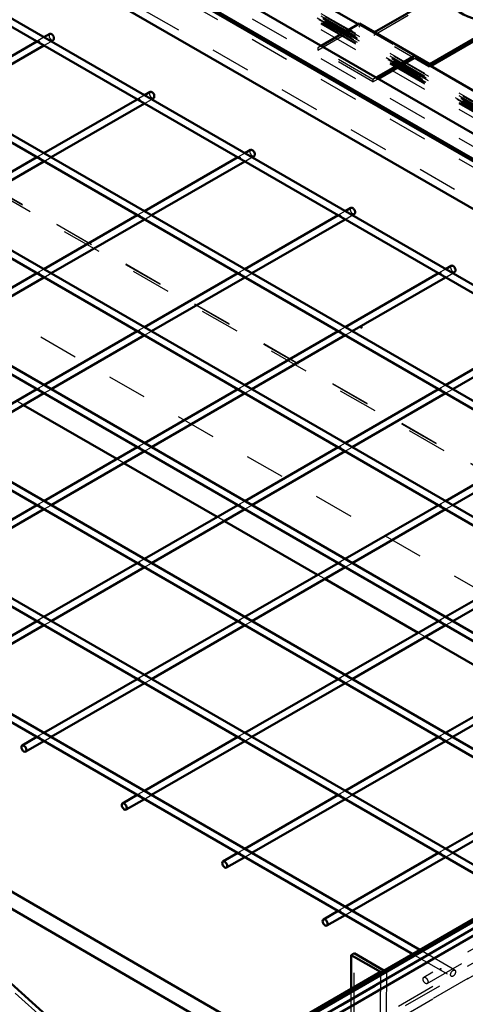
# Model space of a CAD drawing. Header units: millimetres. Extents: x 0 to 420, y 0 to 297.
# Tile 47 of 52: x 360 to 371, y 133 to 158. Entities that reach past the tile are written whole.
import ezdxf

# ---------------------------------------------------------------- set-up
doc = ezdxf.new("R2010")
doc.units = ezdxf.units.MM
doc.linetypes.add('Dashed', pattern=[2, 1, -1])
for name, color, linetype, lineweight in [('2d ConnectionPoints', 7, 'Continuous', 50), ('AM_0', 7, 'Continuous', 50), ('AM_9', 6, 'Dashed', 25)]:
    doc.layers.add(name, color=color, linetype=linetype, lineweight=lineweight)

# ---------------------------------------------------------------- blocks, each defined once
blk = doc.blocks.new('104_FGS30015018025O110U_0_in_150180C2125Y2N4N_300Op0__1203')
at = {"layer": 'AM_0'}
for p, q in [((359.336, 136.032), (365.821, 132.272)), ((359.221, 135.66), (365.442, 132.053)), ((367.981, 133.519), (367.983, 134.366)), ((368.059, 134.41), (367.983, 134.366)), ((367.983, 134.366), (368.714, 133.942)), ((368.805, 133.977), (368.059, 134.41)), ((368.714, 133.942), (365.083, 131.846)), ((359.35, 133.736), (360.32, 132.858))]:
    blk.add_line(p, q, dxfattribs=at)
at = {"layer": 'AM_9'}
for p, q in [((368.052, 130.92), (368.059, 134.41)), ((365.083, 131.759), (368.865, 133.942)), ((368.714, 133.942), (368.702, 127.689)), ((368.865, 133.942), (368.805, 133.977)), ((368.865, 133.942), (368.853, 127.689)), ((360.285, 132.737), (359.315, 133.616)), ((367.976, 130.876), (367.981, 133.519))]:
    blk.add_line(p, q, dxfattribs=at)
blk = doc.blocks.new('105_FGS300150180135U_0_in_150180C2125Y2N4N_300Op0__1203')
at = {"layer": 'AM_0'}
for p, q in [((370.475, 164.459), (370.475, 158.403)), ((372.436, 163.753), (372.436, 164.459)), ((370.475, 158.638), (368.569, 157.537)), ((368.191, 157.756), (367.224, 157.198)), ((369.956, 156.737), (368.191, 157.756)), ((372.068, 157.957), (369.956, 156.737)), ((369.972, 156.688), (372.119, 157.927)), ((369.577, 156.955), (368.611, 156.397)), ((368.661, 156.368), (369.557, 156.885))]:
    blk.add_line(p, q, dxfattribs=at)
blk.add_ellipse((371.456, 164.459), major_axis=(0.981, 0), ratio=0.577288, dxfattribs=at)
blk.add_ellipse((371.456, 158.403), major_axis=(-0.981, 0), ratio=0.577288, start_param=0, end_param=2.239933, dxfattribs=at)
at = {"layer": 'AM_9'}
for p, q in [((372.436, 158.345), (372.436, 163.753)), ((368.548, 157.467), (370.843, 158.792)), ((370.843, 158.85), (370.475, 158.638)), ((370.843, 158.792), (370.843, 158.85)), ((370.847, 158.847), (370.843, 158.85)), ((370.847, 158.789), (370.843, 158.792)), ((370.847, 158.847), (370.847, 158.789)), ((372.229, 158.049), (372.068, 157.957)), ((372.119, 157.927), (372.229, 157.991)), ((372.229, 158.049), (372.225, 158.052)), ((372.225, 157.994), (372.225, 158.052)), ((372.229, 157.991), (372.225, 157.994)), ((372.229, 157.991), (372.229, 158.049)), ((367.14, 157.091), (368.17, 157.685)), ((369.935, 156.667), (368.17, 157.685)), ((368.569, 157.537), (368.569, 157.537)), ((367.224, 157.198), (367.14, 157.149)), ((367.14, 157.149), (367.14, 157.091)), ((368.527, 156.349), (367.14, 157.149)), ((368.527, 156.291), (367.14, 157.091)), ((369.935, 156.667), (369.972, 156.688)), ((368.611, 156.397), (368.527, 156.349)), ((368.527, 156.291), (368.661, 156.368)), ((368.527, 156.349), (368.527, 156.291))]:
    blk.add_line(p, q, dxfattribs=at)
for centre, major_axis, start_param, end_param in [((371.456, 158.403), (-0.981, 0), 5.381525, 6.283185), ((371.456, 158.345), (0.981, 0), 6.283185, 8.523118), ((371.456, 158.345), (0.981, 0), 5.614049, 6.283185), ((371.456, 158.403), (-0.981, 0), -4.043253, -3.810729)]:
    blk.add_ellipse(centre, major_axis=major_axis, ratio=0.577288, start_param=start_param, end_param=end_param, dxfattribs=at)
blk = doc.blocks.new('107_FGS300150180133U_0_in_150180C2125Y2N4N_300Op0__1203')
at = {"layer": 'AM_0'}
for p, q in [((371.085, 135.773), (371.085, 135.051)), ((373.046, 129.659), (373.046, 135.773))]:
    blk.add_line(p, q, dxfattribs=at)
blk.add_ellipse((372.065, 135.773), major_axis=(0.981, 0), ratio=0.577288, dxfattribs=at)
blk.add_ellipse((372.065, 129.659), major_axis=(0.981, 0), ratio=0.577288, start_param=3.977182, end_param=6.283185, dxfattribs=at)
at = {"layer": 'AM_9'}
for p, q in [((371.085, 135.051), (371.085, 129.717)), ((369.053, 132.679), (367.692, 131.893)), ((369.053, 132.621), (367.692, 131.835)), ((369.053, 132.621), (369.053, 132.679)), ((369.053, 132.679), (370.104, 132.073)), ((370.083, 132.026), (369.053, 132.621)), ((370.083, 132.026), (368.721, 131.24)), ((370.104, 132.073), (368.742, 131.287)), ((370.461, 131.371), (370.083, 132.026)), ((370.104, 132.073), (370.482, 131.418)), ((367.692, 131.893), (368.742, 131.287)), ((367.692, 131.835), (367.692, 131.893)), ((368.721, 131.24), (367.692, 131.835)), ((368.742, 131.287), (369.12, 130.632)), ((370.461, 131.371), (369.1, 130.585)), ((370.482, 131.418), (369.12, 130.632)), ((372.614, 130.128), (370.461, 131.371)), ((370.482, 131.418), (372.614, 130.186)), ((369.1, 130.585), (368.721, 131.24)), ((371.253, 129.342), (369.1, 130.585)), ((369.12, 130.632), (371.253, 129.4)), ((372.614, 130.128), (372.614, 130.186)), ((371.253, 129.342), (371.253, 129.4))]:
    blk.add_line(p, q, dxfattribs=at)
for centre, major_axis, start_param, end_param in [((372.065, 129.717), (-0.981, 0), 4.117973, 6.877601), ((372.065, 129.659), (0.981, 0), 6.283185, 7.259566), ((372.065, 129.659), (0.981, 0), 3.736008, 3.977182)]:
    blk.add_ellipse(centre, major_axis=major_axis, ratio=0.577288, start_param=start_param, end_param=end_param, dxfattribs=at)
blk = doc.blocks.new('110_Flat_Glass_Skylight_300150180_13_0_in_150180C2125Y2N4N_300Op0__1203')
at = {"layer": 'AM_0'}
for p, q in [((371.309, 135.18), (348.345, 121.923)), ((348.448, 121.808), (371.462, 135.094))]:
    blk.add_line(p, q, dxfattribs=at)
blk = doc.blocks.new('117_FGS300150180259U_0_in_150180C2125Y2N4N_300Op0__1203')
at = {"layer": 'AM_0'}
for p, q in [((384.833, 143.229), (354.828, 160.55)), ((354.738, 160.396), (384.654, 143.126)), ((382.311, 141.774), (352.306, 159.095)), ((352.217, 158.941), (382.133, 141.671)), ((349.696, 157.485), (379.612, 140.215)), ((379.79, 140.318), (349.785, 157.639)), ((360.411, 157.494), (360.266, 157.411)), ((360.088, 157.308), (357.745, 155.955)), ((360.445, 157.308), (360.5, 157.34)), ((357.923, 155.852), (360.266, 157.205)), ((347.175, 156.03), (377.09, 138.76)), ((377.269, 138.863), (347.264, 156.184)), ((362.933, 156.039), (362.788, 155.955)), ((362.609, 155.852), (360.266, 154.5)), ((362.966, 155.852), (363.022, 155.885)), ((360.445, 154.397), (362.788, 155.749)), ((344.653, 154.574), (374.569, 137.304)), ((374.747, 137.407), (344.743, 154.728)), ((365.454, 154.583), (365.309, 154.5)), ((360.088, 154.397), (357.745, 153.044)), ((357.923, 152.941), (360.266, 154.294)), ((365.131, 154.397), (362.788, 153.044)), ((362.966, 152.941), (365.309, 154.294)), ((365.487, 154.397), (365.543, 154.429)), ((342.132, 153.119), (371.431, 136.205)), ((371.648, 136.285), (342.221, 153.273)), ((367.975, 153.128), (367.83, 153.044)), ((362.609, 152.941), (360.266, 151.589)), ((360.445, 151.486), (362.788, 152.838)), ((367.652, 152.941), (365.309, 151.589)), ((365.487, 151.486), (367.83, 152.838)), ((368.008, 152.941), (368.064, 152.974)), ((370.496, 151.672), (370.351, 151.589)), ((360.088, 151.486), (357.745, 150.133)), ((357.923, 150.03), (360.266, 151.383)), ((365.131, 151.486), (362.788, 150.133)), ((362.966, 150.03), (365.309, 151.383)), ((370.173, 151.486), (367.83, 150.133)), ((368.008, 150.03), (370.351, 151.383)), ((370.53, 151.486), (370.586, 151.518)), ((362.609, 150.03), (360.266, 148.678)), ((360.445, 148.575), (362.788, 149.927)), ((367.652, 150.03), (365.309, 148.678)), ((365.487, 148.575), (367.83, 149.927)), ((372.694, 150.03), (370.351, 148.678)), ((370.53, 148.575), (372.873, 149.927)), ((369.705, 134.496), (344.31, 149.156)), ((344.328, 148.94), (369.527, 134.393)), ((360.088, 148.575), (357.745, 147.222)), ((357.923, 147.119), (360.266, 148.472)), ((365.131, 148.575), (362.788, 147.222)), ((362.966, 147.119), (365.309, 148.472)), ((370.173, 148.575), (367.83, 147.222)), ((368.008, 147.119), (370.351, 148.472)), ((362.609, 147.119), (360.266, 145.767)), ((367.652, 147.119), (365.309, 145.767)), ((372.694, 147.119), (370.351, 145.767)), ((360.445, 145.664), (362.788, 147.016)), ((365.487, 145.664), (367.83, 147.016)), ((370.53, 145.664), (372.873, 147.016)), ((360.088, 145.664), (357.745, 144.311)), ((365.131, 145.664), (362.788, 144.311)), ((370.173, 145.664), (367.83, 144.311)), ((357.923, 144.208), (360.266, 145.561)), ((362.966, 144.208), (365.309, 145.561)), ((368.008, 144.208), (370.351, 145.561)), ((362.609, 144.208), (360.266, 142.856)), ((367.652, 144.208), (365.309, 142.856)), ((372.694, 144.208), (370.351, 142.856)), ((360.445, 142.753), (362.788, 144.105)), ((365.487, 142.753), (367.83, 144.105)), ((370.53, 142.753), (372.873, 144.105)), ((360.088, 142.753), (357.745, 141.4)), ((357.923, 141.297), (360.266, 142.65)), ((365.131, 142.753), (362.788, 141.4)), ((362.966, 141.297), (365.309, 142.65)), ((370.173, 142.753), (367.83, 141.4)), ((368.008, 141.297), (370.351, 142.65)), ((362.609, 141.297), (360.266, 139.945)), ((360.445, 139.842), (362.788, 141.194)), ((367.652, 141.297), (365.309, 139.945)), ((365.487, 139.842), (367.83, 141.194)), ((372.694, 141.297), (370.351, 139.945)), ((370.53, 139.842), (372.873, 141.194)), ((360.088, 139.842), (359.718, 139.628)), ((359.807, 139.474), (360.266, 139.739)), ((365.131, 139.842), (362.788, 138.489)), ((362.966, 138.386), (365.309, 139.739)), ((370.173, 139.842), (367.83, 138.489)), ((368.008, 138.386), (370.351, 139.739)), ((362.609, 138.386), (362.239, 138.173)), ((362.328, 138.018), (362.788, 138.283)), ((367.652, 138.386), (365.309, 137.034)), ((365.487, 136.931), (367.83, 138.283)), ((372.694, 138.386), (370.351, 137.034)), ((370.53, 136.931), (372.873, 138.283)), ((365.131, 136.931), (364.761, 136.717)), ((364.85, 136.563), (365.309, 136.828)), ((370.173, 136.931), (367.83, 135.578)), ((368.008, 135.475), (370.351, 136.828)), ((367.652, 135.475), (367.282, 135.262)), ((367.371, 135.107), (367.83, 135.372))]:
    blk.add_line(p, q, dxfattribs=at)
for centre, start_param, end_param in [((360.456, 157.417), 0, 3.141593), ((362.977, 155.962), 0, 3.141593), ((365.498, 154.506), 6.283185, 9.424778), ((368.02, 153.051), 6.283185, 9.424778), ((370.541, 151.595), 6.283185, 9.424778)]:
    blk.add_ellipse(centre, major_axis=(0.0446, -0.0772), ratio=0.577382, start_param=start_param, end_param=end_param, dxfattribs=at)
for centre in [(359.763, 139.551), (362.284, 138.096), (364.805, 136.64), (367.326, 135.185)]:
    blk.add_ellipse(centre, major_axis=(0.0446, -0.0772), ratio=0.577382, dxfattribs=at)
at = {"layer": 'AM_9'}
for p, q in [((360.266, 157.411), (360.088, 157.308)), ((360.266, 157.205), (360.445, 157.308)), ((362.788, 155.955), (362.609, 155.852)), ((362.788, 155.749), (362.966, 155.852)), ((360.266, 154.5), (360.088, 154.397)), ((360.266, 154.294), (360.445, 154.397)), ((365.309, 154.5), (365.131, 154.397)), ((365.309, 154.294), (365.487, 154.397)), ((362.788, 153.044), (362.609, 152.941)), ((367.83, 153.044), (367.652, 152.941)), ((362.788, 152.838), (362.966, 152.941)), ((367.83, 152.838), (368.008, 152.941)), ((360.266, 151.589), (360.088, 151.486)), ((365.309, 151.589), (365.131, 151.486)), ((370.351, 151.589), (370.173, 151.486)), ((360.266, 151.383), (360.445, 151.486)), ((365.309, 151.383), (365.487, 151.486)), ((370.351, 151.383), (370.53, 151.486)), ((362.788, 150.133), (362.609, 150.03)), ((367.83, 150.133), (367.652, 150.03)), ((362.788, 149.927), (362.966, 150.03)), ((367.83, 149.927), (368.008, 150.03)), ((360.266, 148.678), (360.088, 148.575)), ((365.309, 148.678), (365.131, 148.575)), ((370.351, 148.678), (370.173, 148.575)), ((360.266, 148.472), (360.445, 148.575)), ((365.309, 148.472), (365.487, 148.575)), ((370.351, 148.472), (370.53, 148.575)), ((362.788, 147.222), (362.609, 147.119)), ((362.788, 147.016), (362.966, 147.119)), ((367.83, 147.222), (367.652, 147.119)), ((367.83, 147.016), (368.008, 147.119)), ((360.266, 145.767), (360.088, 145.664)), ((360.266, 145.561), (360.445, 145.664)), ((365.309, 145.767), (365.131, 145.664)), ((365.309, 145.561), (365.487, 145.664)), ((370.351, 145.767), (370.173, 145.664)), ((370.351, 145.561), (370.53, 145.664)), ((362.788, 144.311), (362.609, 144.208)), ((362.788, 144.105), (362.966, 144.208)), ((367.83, 144.311), (367.652, 144.208)), ((367.83, 144.105), (368.008, 144.208)), ((385.624, 142.94), (369.803, 133.806)), ((360.266, 142.856), (360.088, 142.753)), ((360.266, 142.65), (360.445, 142.753)), ((365.309, 142.856), (365.131, 142.753)), ((365.309, 142.65), (365.487, 142.753)), ((369.892, 133.652), (385.713, 142.785)), ((370.351, 142.856), (370.173, 142.753)), ((370.351, 142.65), (370.53, 142.753)), ((362.788, 141.4), (362.609, 141.297)), ((362.788, 141.194), (362.966, 141.297)), ((367.83, 141.4), (367.652, 141.297)), ((367.83, 141.194), (368.008, 141.297)), ((360.266, 139.945), (360.088, 139.842)), ((365.309, 139.945), (365.131, 139.842)), ((370.351, 139.945), (370.173, 139.842)), ((360.266, 139.739), (360.445, 139.842)), ((365.309, 139.739), (365.487, 139.842)), ((370.351, 139.739), (370.53, 139.842)), ((362.788, 138.489), (362.609, 138.386)), ((367.83, 138.489), (367.652, 138.386)), ((362.788, 138.283), (362.966, 138.386)), ((367.83, 138.283), (368.008, 138.386)), ((365.309, 137.034), (365.131, 136.931)), ((370.351, 137.034), (370.173, 136.931)), ((365.309, 136.828), (365.487, 136.931)), ((370.351, 136.828), (370.53, 136.931)), ((367.83, 135.578), (367.652, 135.475)), ((367.83, 135.372), (368.008, 135.475)), ((370.586, 133.988), (369.705, 134.496)), ((369.527, 134.393), (370.496, 133.833))]:
    blk.add_line(p, q, dxfattribs=at)
for points in [[(360.133, 157.312), (360.136, 157.313), (360.139, 157.314), (360.143, 157.314), (360.147, 157.314), (360.15, 157.312), (360.151, 157.31), (360.152, 157.308), (360.151, 157.306), (360.15, 157.304), (360.147, 157.302), (360.143, 157.301), (360.14, 157.301), (360.136, 157.302), (360.133, 157.304), (360.131, 157.305), (360.13, 157.307), (360.13, 157.309), (360.131, 157.311), (360.133, 157.312)], [(362.654, 155.857), (362.657, 155.858), (362.661, 155.859), (362.665, 155.859), (362.668, 155.858), (362.671, 155.857), (362.673, 155.855), (362.673, 155.852), (362.673, 155.85), (362.671, 155.848), (362.668, 155.847), (362.665, 155.846), (362.661, 155.846), (362.657, 155.847), (362.654, 155.848), (362.652, 155.85), (362.651, 155.852), (362.651, 155.854), (362.652, 155.856), (362.654, 155.857)], [(360.133, 154.401), (360.136, 154.402), (360.139, 154.403), (360.143, 154.403), (360.147, 154.403), (360.15, 154.401), (360.151, 154.399), (360.152, 154.397), (360.151, 154.395), (360.15, 154.393), (360.147, 154.391), (360.143, 154.39), (360.14, 154.39), (360.136, 154.391), (360.133, 154.393), (360.131, 154.394), (360.13, 154.396), (360.13, 154.398), (360.131, 154.4), (360.133, 154.401)], [(365.175, 154.401), (365.178, 154.402), (365.182, 154.403), (365.186, 154.403), (365.189, 154.403), (365.192, 154.401), (365.194, 154.399), (365.195, 154.397), (365.194, 154.395), (365.192, 154.393), (365.189, 154.391), (365.186, 154.39), (365.182, 154.39), (365.178, 154.391), (365.175, 154.393), (365.173, 154.394), (365.172, 154.396), (365.172, 154.398), (365.174, 154.4), (365.175, 154.401)], [(362.654, 152.946), (362.657, 152.947), (362.661, 152.948), (362.665, 152.948), (362.668, 152.947), (362.671, 152.946), (362.673, 152.944), (362.673, 152.941), (362.673, 152.939), (362.671, 152.937), (362.668, 152.936), (362.665, 152.935), (362.661, 152.935), (362.657, 152.936), (362.654, 152.937), (362.652, 152.939), (362.651, 152.941), (362.651, 152.943), (362.652, 152.945), (362.654, 152.946)], [(367.697, 152.946), (367.7, 152.947), (367.703, 152.948), (367.707, 152.948), (367.711, 152.947), (367.713, 152.946), (367.715, 152.944), (367.716, 152.941), (367.715, 152.939), (367.713, 152.937), (367.711, 152.936), (367.707, 152.935), (367.703, 152.935), (367.7, 152.936), (367.697, 152.937), (367.694, 152.939), (367.693, 152.941), (367.694, 152.943), (367.695, 152.945), (367.697, 152.946)], [(360.133, 151.49), (360.136, 151.491), (360.139, 151.492), (360.143, 151.492), (360.147, 151.492), (360.15, 151.49), (360.151, 151.488), (360.152, 151.486), (360.151, 151.484), (360.15, 151.482), (360.147, 151.48), (360.143, 151.479), (360.14, 151.479), (360.136, 151.48), (360.133, 151.482), (360.131, 151.483), (360.13, 151.485), (360.13, 151.487), (360.131, 151.489), (360.133, 151.49)], [(365.175, 151.49), (365.178, 151.491), (365.182, 151.492), (365.186, 151.492), (365.189, 151.492), (365.192, 151.49), (365.194, 151.488), (365.195, 151.486), (365.194, 151.484), (365.192, 151.482), (365.189, 151.48), (365.186, 151.479), (365.182, 151.479), (365.178, 151.48), (365.175, 151.482), (365.173, 151.483), (365.172, 151.485), (365.172, 151.487), (365.174, 151.489), (365.175, 151.49)], [(370.218, 151.49), (370.221, 151.491), (370.225, 151.492), (370.228, 151.492), (370.232, 151.492), (370.235, 151.49), (370.236, 151.488), (370.237, 151.486), (370.236, 151.484), (370.235, 151.482), (370.232, 151.48), (370.228, 151.479), (370.225, 151.479), (370.221, 151.48), (370.218, 151.482), (370.216, 151.483), (370.215, 151.485), (370.215, 151.487), (370.216, 151.489), (370.218, 151.49)], [(362.654, 150.035), (362.657, 150.036), (362.661, 150.037), (362.665, 150.037), (362.668, 150.036), (362.671, 150.035), (362.673, 150.033), (362.673, 150.03), (362.673, 150.028), (362.671, 150.026), (362.668, 150.025), (362.665, 150.024), (362.661, 150.024), (362.657, 150.025), (362.654, 150.026), (362.652, 150.028), (362.651, 150.03), (362.651, 150.032), (362.652, 150.034), (362.654, 150.035)], [(367.697, 150.035), (367.7, 150.036), (367.703, 150.037), (367.707, 150.037), (367.711, 150.036), (367.713, 150.035), (367.715, 150.033), (367.716, 150.03), (367.715, 150.028), (367.713, 150.026), (367.711, 150.025), (367.707, 150.024), (367.703, 150.024), (367.7, 150.025), (367.697, 150.026), (367.694, 150.028), (367.693, 150.03), (367.694, 150.032), (367.695, 150.034), (367.697, 150.035)], [(360.133, 148.579), (360.136, 148.58), (360.139, 148.581), (360.143, 148.581), (360.147, 148.581), (360.15, 148.579), (360.151, 148.577), (360.152, 148.575), (360.151, 148.573), (360.15, 148.571), (360.147, 148.569), (360.143, 148.568), (360.14, 148.568), (360.136, 148.569), (360.133, 148.571), (360.131, 148.572), (360.13, 148.574), (360.13, 148.576), (360.131, 148.578), (360.133, 148.579)], [(365.175, 148.579), (365.178, 148.58), (365.182, 148.581), (365.186, 148.581), (365.189, 148.581), (365.192, 148.579), (365.194, 148.577), (365.195, 148.575), (365.194, 148.573), (365.192, 148.571), (365.189, 148.569), (365.186, 148.568), (365.182, 148.568), (365.178, 148.569), (365.175, 148.571), (365.173, 148.572), (365.172, 148.574), (365.172, 148.576), (365.174, 148.578), (365.175, 148.579)], [(370.218, 148.579), (370.221, 148.58), (370.225, 148.581), (370.228, 148.581), (370.232, 148.581), (370.235, 148.579), (370.236, 148.577), (370.237, 148.575), (370.236, 148.573), (370.235, 148.571), (370.232, 148.569), (370.228, 148.568), (370.225, 148.568), (370.221, 148.569), (370.218, 148.571), (370.216, 148.572), (370.215, 148.574), (370.215, 148.576), (370.216, 148.578), (370.218, 148.579)], [(362.654, 147.124), (362.657, 147.125), (362.661, 147.126), (362.665, 147.126), (362.668, 147.125), (362.671, 147.124), (362.673, 147.122), (362.673, 147.119), (362.673, 147.117), (362.671, 147.115), (362.668, 147.114), (362.665, 147.113), (362.661, 147.113), (362.657, 147.114), (362.654, 147.115), (362.652, 147.117), (362.651, 147.119), (362.651, 147.121), (362.652, 147.123), (362.654, 147.124)], [(367.697, 147.124), (367.7, 147.125), (367.703, 147.126), (367.707, 147.126), (367.711, 147.125), (367.713, 147.124), (367.715, 147.122), (367.716, 147.119), (367.715, 147.117), (367.713, 147.115), (367.711, 147.114), (367.707, 147.113), (367.703, 147.113), (367.7, 147.114), (367.697, 147.115), (367.694, 147.117), (367.693, 147.119), (367.694, 147.121), (367.695, 147.123), (367.697, 147.124)], [(360.133, 145.668), (360.136, 145.67), (360.139, 145.67), (360.143, 145.67), (360.147, 145.67), (360.15, 145.668), (360.151, 145.666), (360.152, 145.664), (360.151, 145.662), (360.15, 145.66), (360.147, 145.658), (360.143, 145.657), (360.14, 145.657), (360.136, 145.658), (360.133, 145.66), (360.131, 145.661), (360.13, 145.663), (360.13, 145.665), (360.131, 145.667), (360.133, 145.668)], [(365.175, 145.668), (365.178, 145.67), (365.182, 145.67), (365.186, 145.67), (365.189, 145.67), (365.192, 145.668), (365.194, 145.666), (365.195, 145.664), (365.194, 145.662), (365.192, 145.66), (365.189, 145.658), (365.186, 145.657), (365.182, 145.657), (365.178, 145.658), (365.175, 145.66), (365.173, 145.661), (365.172, 145.663), (365.172, 145.665), (365.174, 145.667), (365.175, 145.668)], [(370.218, 145.668), (370.221, 145.67), (370.225, 145.67), (370.228, 145.67), (370.232, 145.67), (370.235, 145.668), (370.236, 145.666), (370.237, 145.664), (370.236, 145.662), (370.235, 145.66), (370.232, 145.658), (370.228, 145.657), (370.225, 145.657), (370.221, 145.658), (370.218, 145.66), (370.216, 145.661), (370.215, 145.663), (370.215, 145.665), (370.216, 145.667), (370.218, 145.668)], [(362.654, 144.213), (362.657, 144.214), (362.661, 144.215), (362.665, 144.215), (362.668, 144.214), (362.671, 144.213), (362.673, 144.211), (362.673, 144.208), (362.673, 144.206), (362.671, 144.204), (362.668, 144.203), (362.665, 144.202), (362.661, 144.202), (362.657, 144.203), (362.654, 144.204), (362.652, 144.206), (362.651, 144.208), (362.651, 144.21), (362.652, 144.212), (362.654, 144.213)], [(367.697, 144.213), (367.7, 144.214), (367.703, 144.215), (367.707, 144.215), (367.711, 144.214), (367.713, 144.213), (367.715, 144.211), (367.716, 144.208), (367.715, 144.206), (367.713, 144.204), (367.711, 144.203), (367.707, 144.202), (367.703, 144.202), (367.7, 144.203), (367.697, 144.204), (367.694, 144.206), (367.693, 144.208), (367.694, 144.21), (367.695, 144.212), (367.697, 144.213)], [(360.133, 142.757), (360.136, 142.759), (360.139, 142.759), (360.143, 142.759), (360.147, 142.759), (360.15, 142.757), (360.151, 142.755), (360.152, 142.753), (360.151, 142.751), (360.15, 142.749), (360.147, 142.747), (360.143, 142.746), (360.14, 142.746), (360.136, 142.747), (360.133, 142.749), (360.131, 142.75), (360.13, 142.752), (360.13, 142.754), (360.131, 142.756), (360.133, 142.757)], [(365.175, 142.757), (365.178, 142.759), (365.182, 142.759), (365.186, 142.759), (365.189, 142.759), (365.192, 142.757), (365.194, 142.755), (365.195, 142.753), (365.194, 142.751), (365.192, 142.749), (365.189, 142.747), (365.186, 142.746), (365.182, 142.746), (365.178, 142.747), (365.175, 142.749), (365.173, 142.75), (365.172, 142.752), (365.172, 142.754), (365.174, 142.756), (365.175, 142.757)], [(370.218, 142.757), (370.221, 142.759), (370.225, 142.759), (370.228, 142.759), (370.232, 142.759), (370.235, 142.757), (370.236, 142.755), (370.237, 142.753), (370.236, 142.751), (370.235, 142.749), (370.232, 142.747), (370.228, 142.746), (370.225, 142.746), (370.221, 142.747), (370.218, 142.749), (370.216, 142.75), (370.215, 142.752), (370.215, 142.754), (370.216, 142.756), (370.218, 142.757)], [(362.654, 141.302), (362.657, 141.303), (362.661, 141.304), (362.665, 141.304), (362.668, 141.303), (362.671, 141.302), (362.673, 141.3), (362.673, 141.297), (362.673, 141.295), (362.671, 141.293), (362.668, 141.292), (362.665, 141.291), (362.661, 141.291), (362.657, 141.292), (362.654, 141.293), (362.652, 141.295), (362.651, 141.297), (362.651, 141.299), (362.652, 141.301), (362.654, 141.302)], [(367.697, 141.302), (367.7, 141.303), (367.703, 141.304), (367.707, 141.304), (367.711, 141.303), (367.713, 141.302), (367.715, 141.3), (367.716, 141.297), (367.715, 141.295), (367.713, 141.293), (367.711, 141.292), (367.707, 141.291), (367.703, 141.291), (367.7, 141.292), (367.697, 141.293), (367.694, 141.295), (367.693, 141.297), (367.694, 141.299), (367.695, 141.301), (367.697, 141.302)], [(360.133, 139.846), (360.136, 139.848), (360.139, 139.848), (360.143, 139.848), (360.147, 139.848), (360.15, 139.846), (360.151, 139.844), (360.152, 139.842), (360.151, 139.84), (360.15, 139.838), (360.147, 139.836), (360.143, 139.835), (360.14, 139.835), (360.136, 139.836), (360.133, 139.838), (360.131, 139.839), (360.13, 139.841), (360.13, 139.843), (360.131, 139.845), (360.133, 139.846)], [(365.175, 139.846), (365.178, 139.848), (365.182, 139.848), (365.186, 139.848), (365.189, 139.848), (365.192, 139.846), (365.194, 139.844), (365.195, 139.842), (365.194, 139.84), (365.192, 139.838), (365.189, 139.836), (365.186, 139.835), (365.182, 139.835), (365.178, 139.836), (365.175, 139.838), (365.173, 139.839), (365.172, 139.841), (365.172, 139.843), (365.174, 139.845), (365.175, 139.846)], [(370.218, 139.846), (370.221, 139.848), (370.225, 139.848), (370.228, 139.848), (370.232, 139.848), (370.235, 139.846), (370.236, 139.844), (370.237, 139.842), (370.236, 139.84), (370.235, 139.838), (370.232, 139.836), (370.228, 139.835), (370.225, 139.835), (370.221, 139.836), (370.218, 139.838), (370.216, 139.839), (370.215, 139.841), (370.215, 139.843), (370.216, 139.845), (370.218, 139.846)], [(362.654, 138.391), (362.657, 138.392), (362.661, 138.393), (362.665, 138.393), (362.668, 138.392), (362.671, 138.391), (362.673, 138.389), (362.673, 138.386), (362.673, 138.384), (362.671, 138.382), (362.668, 138.381), (362.665, 138.38), (362.661, 138.38), (362.657, 138.381), (362.654, 138.382), (362.652, 138.384), (362.651, 138.386), (362.651, 138.388), (362.652, 138.39), (362.654, 138.391)], [(367.697, 138.391), (367.7, 138.392), (367.703, 138.393), (367.707, 138.393), (367.711, 138.392), (367.713, 138.391), (367.715, 138.389), (367.716, 138.386), (367.715, 138.384), (367.713, 138.382), (367.711, 138.381), (367.707, 138.38), (367.703, 138.38), (367.7, 138.381), (367.697, 138.382), (367.694, 138.384), (367.693, 138.386), (367.694, 138.388), (367.695, 138.39), (367.697, 138.391)], [(365.175, 136.935), (365.178, 136.937), (365.182, 136.937), (365.186, 136.937), (365.189, 136.937), (365.192, 136.935), (365.194, 136.933), (365.195, 136.931), (365.194, 136.929), (365.192, 136.927), (365.189, 136.925), (365.186, 136.924), (365.182, 136.924), (365.178, 136.925), (365.175, 136.927), (365.173, 136.928), (365.172, 136.93), (365.172, 136.932), (365.174, 136.934), (365.175, 136.935)], [(370.218, 136.935), (370.221, 136.937), (370.225, 136.937), (370.228, 136.937), (370.232, 136.937), (370.235, 136.935), (370.236, 136.933), (370.237, 136.931), (370.236, 136.929), (370.235, 136.927), (370.232, 136.925), (370.228, 136.924), (370.225, 136.924), (370.221, 136.925), (370.218, 136.927), (370.216, 136.928), (370.215, 136.93), (370.215, 136.932), (370.216, 136.934), (370.218, 136.935)], [(367.697, 135.48), (367.7, 135.481), (367.703, 135.482), (367.707, 135.482), (367.711, 135.481), (367.713, 135.48), (367.715, 135.478), (367.716, 135.475), (367.715, 135.473), (367.713, 135.471), (367.711, 135.47), (367.707, 135.469), (367.703, 135.469), (367.7, 135.47), (367.697, 135.471), (367.694, 135.473), (367.693, 135.475), (367.694, 135.477), (367.695, 135.479), (367.697, 135.48)], [(370.218, 134.024), (370.221, 134.026), (370.225, 134.026), (370.228, 134.026), (370.232, 134.026), (370.235, 134.024), (370.236, 134.022), (370.237, 134.02), (370.236, 134.018), (370.235, 134.016), (370.232, 134.014), (370.228, 134.013), (370.225, 134.014), (370.221, 134.014), (370.218, 134.016), (370.216, 134.017), (370.215, 134.019), (370.215, 134.021), (370.216, 134.023), (370.218, 134.024)]]:
    blk.add_lwpolyline(points, dxfattribs=at)
for centre in [(360.456, 157.417), (362.977, 155.962), (365.498, 154.506), (368.02, 153.051), (370.541, 151.595)]:
    blk.add_ellipse(centre, major_axis=(0.0446, -0.0772), ratio=0.577382, start_param=3.141593, end_param=6.283185, dxfattribs=at)
for centre, major_axis in [((370.541, 133.91), (0.0446, 0.0772)), ((369.848, 133.729), (0.0446, -0.0772))]:
    blk.add_ellipse(centre, major_axis=major_axis, ratio=0.577382, dxfattribs=at)
blk = doc.blocks.new('119_FGS300150180223U_0_in_150180C2125Y2N4N_300Op0__1203')
at = {"layer": 'AM_0'}
for p, q in [((355.098, 165.275), (368.157, 157.736)), ((355.098, 164.198), (388.336, 145.01)), ((355.098, 163.563), (387.633, 144.781)), ((355.098, 163.499), (387.522, 144.781)), ((355.098, 162.305), (386.488, 144.185)), ((369.594, 156.907), (388.543, 145.968)), ((371.085, 135.293), (348.145, 122.05)), ((371.085, 135.229), (348.204, 122.02))]:
    blk.add_line(p, q, dxfattribs=at)
at = {"layer": 'AM_9'}
for p, q in [((355, 164.899), (392.286, 143.374)), ((355.098, 165.011), (391.505, 143.993)), ((355.098, 164.946), (392.836, 143.16)), ((355.197, 164.933), (392.148, 143.601)), ((355.046, 164.855), (392.62, 143.164)), ((355.098, 164.774), (392.516, 143.173)), ((355.098, 164.745), (392.631, 143.078)), ((355.137, 164.784), (392.601, 143.157)), ((355.144, 164.894), (392.131, 143.543)), ((355.144, 164.876), (392.203, 143.483)), ((355.189, 164.823), (392.619, 143.215)), ((355.098, 164.605), (391.505, 143.588)), ((355.098, 163.877), (389.085, 144.257)), ((355.098, 163.359), (387.633, 144.578)), ((368.157, 157.736), (369.594, 156.907)), ((387.633, 144.578), (347.534, 121.429)), ((389.085, 144.578), (347.534, 120.591)), ((389.085, 144.257), (347.534, 120.271)), ((387.522, 143.588), (347.534, 120.504))]:
    blk.add_line(p, q, dxfattribs=at)
blk = doc.blocks.new('120_FGS30015018025101U_0_in_150180C2125Y2N4N_300Op0__1203')
at = {"layer": 'AM_0'}
for p, q in [((362.096, 146.823), (359.753, 148.176)), ((364.617, 145.368), (362.274, 146.72)), ((367.139, 143.912), (364.796, 145.265)), ((369.66, 142.457), (367.317, 143.809)), ((372.181, 141.001), (369.838, 142.354))]:
    blk.add_line(p, q, dxfattribs=at)
at = {"layer": 'AM_9'}
for p, q in [((390.774, 143.588), (355.098, 164.183)), ((387.901, 143.588), (355.098, 162.525)), ((394.366, 133.213), (355.098, 155.882)), ((394.37, 133.201), (355.098, 155.872)), ((401.49, 129.03), (355.098, 155.812)), ((395.693, 129.382), (355.098, 152.816)), ((359.753, 148.176), (359.575, 148.279)), ((362.274, 146.72), (362.096, 146.823)), ((364.796, 145.265), (364.617, 145.368)), ((367.317, 143.809), (367.139, 143.912)), ((347.534, 120.284), (387.901, 143.588)), ((369.838, 142.354), (369.66, 142.457))]:
    blk.add_line(p, q, dxfattribs=at)

msp = doc.modelspace()

# ---------------------------------------------------------------- linework, layer by layer
at = {"layer": '2d ConnectionPoints'}
msp.add_point((368.234, 150.13), dxfattribs=at)

# ---------------------------------------------------------------- block references
for name in ['104_FGS30015018025O110U_0_in_150180C2125Y2N4N_300Op0__1203', '119_FGS300150180223U_0_in_150180C2125Y2N4N_300Op0__1203', '105_FGS300150180135U_0_in_150180C2125Y2N4N_300Op0__1203', '120_FGS30015018025101U_0_in_150180C2125Y2N4N_300Op0__1203', '110_Flat_Glass_Skylight_300150180_13_0_in_150180C2125Y2N4N_300Op0__1203', '117_FGS300150180259U_0_in_150180C2125Y2N4N_300Op0__1203', '107_FGS300150180133U_0_in_150180C2125Y2N4N_300Op0__1203']:
    msp.add_blockref(name, (0, 0))

doc.saveas('drawing.dxf')
